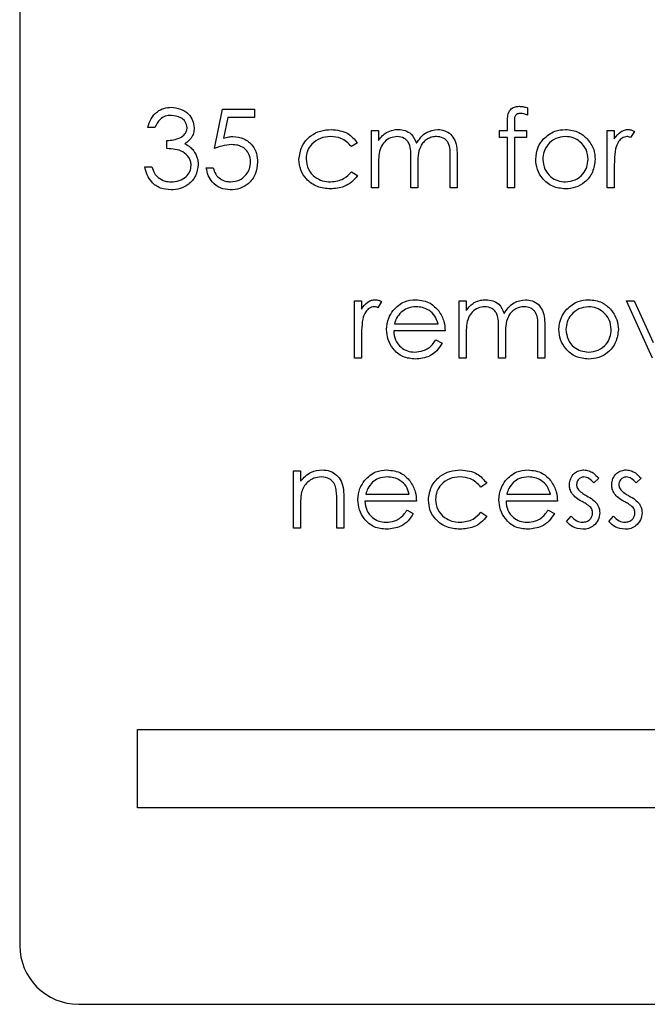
# Model space of a CAD drawing. Header units: millimetres. Extents: x 0 to 2100, y 0 to 1485.
# Tile 14 of 44: x 1219 to 1235, y 810 to 835. Entities that reach past the tile are written whole.
import ezdxf

# ---------------------------------------------------------------- set-up
doc = ezdxf.new("R2010")
doc.units = ezdxf.units.MM
doc.header["$LTSCALE"] = 5

msp = doc.modelspace()

# ---------------------------------------------------------------- linework, layer by layer
at = {"color": 7, "linetype": 'Continuous', "lineweight": 25}
for p, q in [((1218.573, 860.418), (1218.573, 811.418)), ((1223.527, 831.704), (1223.732, 832.704)), ((1223.732, 832.704), (1224.552, 832.704)), ((1224.552, 832.704), (1224.552, 832.498)), ((1231.501, 832.743), (1231.501, 832.556)), ((1223.872, 832.498), (1223.764, 831.972)), ((1224.552, 832.498), (1223.872, 832.498)), ((1230.988, 832.165), (1230.988, 832.399)), ((1231.169, 832.368), (1231.169, 832.165)), ((1222.014, 832.242), (1221.834, 832.242)), ((1227.527, 830.704), (1227.527, 832.165)), ((1227.527, 832.165), (1227.706, 832.165)), ((1227.706, 832.165), (1227.706, 831.911)), ((1230.783, 831.986), (1230.783, 832.165)), ((1230.783, 832.165), (1230.988, 832.165)), ((1231.169, 832.165), (1231.475, 832.165)), ((1231.475, 832.165), (1231.475, 831.986)), ((1233.527, 832.165), (1233.706, 832.165)), ((1233.527, 830.704), (1233.527, 832.165)), ((1233.706, 832.165), (1233.706, 831.95)), ((1234.219, 832.141), (1234.12, 831.985)), ((1222.321, 831.704), (1222.321, 831.909)), ((1227.168, 831.848), (1227.017, 831.755)), ((1230.988, 831.986), (1230.783, 831.986)), ((1230.988, 830.704), (1230.988, 831.986)), ((1231.475, 831.986), (1231.168, 831.986)), ((1231.168, 831.986), (1231.168, 830.704)), ((1227.706, 831.319), (1227.706, 830.704)), ((1228.527, 830.704), (1228.527, 831.447)), ((1228.706, 831.272), (1228.706, 830.704)), ((1229.527, 830.704), (1229.527, 831.496)), ((1229.706, 831.495), (1229.706, 830.704)), ((1221.757, 831.242), (1221.937, 831.242)), ((1223.321, 831.216), (1223.501, 831.216)), ((1227.017, 831.114), (1227.168, 831.015)), ((1233.706, 831.195), (1233.706, 830.704)), ((1227.706, 830.704), (1227.527, 830.704)), ((1228.706, 830.704), (1228.527, 830.704)), ((1229.706, 830.704), (1229.527, 830.704)), ((1231.168, 830.704), (1230.988, 830.704)), ((1233.706, 830.704), (1233.527, 830.704)), ((1227.091, 827.832), (1227.27, 827.832)), ((1227.091, 826.37), (1227.091, 827.832)), ((1227.27, 827.832), (1227.27, 827.617)), ((1227.783, 827.807), (1227.684, 827.652)), ((1229.757, 827.832), (1229.937, 827.832)), ((1229.757, 826.37), (1229.757, 827.832)), ((1229.937, 827.832), (1229.937, 827.578)), ((1234.68, 826.37), (1234.014, 827.832)), ((1234.014, 827.832), (1234.208, 827.832)), ((1234.208, 827.832), (1234.693, 826.768)), ((1228.109, 827.242), (1229.219, 827.242)), ((1229.398, 827.063), (1228.091, 827.063)), ((1230.757, 826.37), (1230.757, 827.113)), ((1231.757, 826.37), (1231.757, 827.163)), ((1231.937, 827.162), (1231.937, 826.37)), ((1227.27, 826.861), (1227.27, 826.37)), ((1229.162, 826.832), (1229.321, 826.748)), ((1229.937, 826.985), (1229.937, 826.37)), ((1230.937, 826.939), (1230.937, 826.37)), ((1227.27, 826.37), (1227.091, 826.37)), ((1229.937, 826.37), (1229.757, 826.37)), ((1230.937, 826.37), (1230.757, 826.37)), ((1231.937, 826.37), (1231.757, 826.37)), ((1225.539, 822.037), (1225.539, 823.498)), ((1225.539, 823.498), (1225.719, 823.498)), ((1225.719, 823.498), (1225.719, 823.235)), ((1233.309, 823.316), (1233.187, 823.191)), ((1234.386, 823.316), (1234.264, 823.191)), ((1230.462, 823.182), (1230.312, 823.088)), ((1226.821, 822.783), (1226.821, 822.037)), ((1228.668, 822.729), (1227.36, 822.729)), ((1227.379, 822.909), (1228.488, 822.909)), ((1232.257, 822.729), (1230.95, 822.729)), ((1230.968, 822.909), (1232.078, 822.909)), ((1225.719, 822.565), (1225.719, 822.037)), ((1226.642, 822.037), (1226.642, 822.724)), ((1228.431, 822.498), (1228.591, 822.415)), ((1232.021, 822.498), (1232.18, 822.415)), ((1230.312, 822.447), (1230.462, 822.349)), ((1232.488, 822.209), (1232.607, 822.345)), ((1233.565, 822.209), (1233.684, 822.345)), ((1225.719, 822.037), (1225.539, 822.037)), ((1226.821, 822.037), (1226.642, 822.037)), ((1221.573, 814.918), (1221.573, 816.918)), ((1221.573, 816.918), (1237.537, 816.918)), ((1237.537, 814.918), (1221.573, 814.918)), ((1220.073, 809.918), (1245.073, 809.918))]:
    msp.add_line(p, q, dxfattribs=at)
msp.add_arc((1220.073, 811.418), 1.5, 180, 270, dxfattribs=at)
for points, knots in [([(1221.834, 832.242), (1221.857, 832.319), (1221.903, 832.473), (1222.056, 832.643), (1222.241, 832.74), (1222.367, 832.75), (1222.43, 832.755)], [0, 0, 0, 0, 0.280288, 0.55968, 0.779747, 1, 1, 1, 1]), ([(1222.43, 832.755), (1222.511, 832.746), (1222.672, 832.729), (1222.866, 832.6), (1222.989, 832.426), (1223.006, 832.299), (1223.014, 832.235)], [0, 0, 0, 0, 0.280085, 0.559868, 0.780099, 1, 1, 1, 1]), ([(1230.988, 832.399), (1230.988, 832.451), (1230.988, 832.554), (1231.041, 832.696), (1231.16, 832.771), (1231.241, 832.777), (1231.282, 832.781)], [0, 0, 0, 0, 0.281848, 0.559462, 0.779305, 1, 1, 1, 1]), ([(1231.282, 832.781), (1231.324, 832.778), (1231.398, 832.772), (1231.469, 832.752), (1231.501, 832.743)], [0, 0, 0, 0, 0.559721, 1, 1, 1, 1]), ([(1222.432, 832.55), (1222.38, 832.546), (1222.276, 832.537), (1222.111, 832.437), (1222.051, 832.316), (1222.014, 832.242)], [0, 0, 0, 0, 0.280636, 0.560364, 1, 1, 1, 1]), ([(1222.834, 832.236), (1222.824, 832.288), (1222.804, 832.394), (1222.651, 832.523), (1222.515, 832.54), (1222.432, 832.55)], [0, 0, 0, 0, 0.278859, 0.560074, 1, 1, 1, 1]), ([(1231.319, 832.601), (1231.291, 832.599), (1231.25, 832.595), (1231.203, 832.565), (1231.153, 832.498), (1231.162, 832.426), (1231.169, 832.368)], [0, 0, 0, 0, 0.249495, 0.374811, 0.499255, 1, 1, 1, 1]), ([(1231.501, 832.556), (1231.468, 832.569), (1231.409, 832.593), (1231.347, 832.599), (1231.319, 832.601)], [0, 0, 0, 0, 0.5602413, 1, 1, 1, 1]), ([(1222.321, 831.909), (1222.434, 831.919), (1222.604, 831.935), (1222.769, 832.052), (1222.826, 832.152), (1222.832, 832.208), (1222.834, 832.236)], [0, 0, 0, 0, 0.499418, 0.749016, 0.874544, 1, 1, 1, 1]), ([(1223.014, 832.235), (1223.01, 832.189), (1223.004, 832.097), (1222.932, 831.943), (1222.838, 831.869), (1222.78, 831.824)], [0, 0, 0, 0, 0.280508, 0.560792, 1, 1, 1, 1]), ([(1223.764, 831.972), (1223.807, 831.984), (1223.885, 832.006), (1223.965, 832.01), (1224, 832.011)], [0, 0, 0, 0, 0.560064, 1, 1, 1, 1]), ([(1224, 832.011), (1224.095, 832.001), (1224.286, 831.981), (1224.497, 831.801), (1224.614, 831.582), (1224.624, 831.432), (1224.629, 831.357)], [0, 0, 0, 0, 0.279688, 0.559025, 0.779292, 1, 1, 1, 1]), ([(1225.68, 831.422), (1225.696, 831.539), (1225.727, 831.773), (1225.951, 832.029), (1226.222, 832.169), (1226.406, 832.184), (1226.498, 832.191)], [0, 0, 0, 0, 0.279381, 0.558782, 0.779281, 1, 1, 1, 1]), ([(1226.485, 832.011), (1226.396, 832.003), (1226.219, 831.987), (1226.012, 831.839), (1225.88, 831.648), (1225.867, 831.508), (1225.86, 831.438)], [0, 0, 0, 0, 0.280136, 0.559769, 0.77989, 1, 1, 1, 1]), ([(1227.017, 831.755), (1226.934, 831.838), (1226.785, 831.988), (1226.577, 832.004), (1226.485, 832.011)], [0, 0, 0, 0, 0.558451, 1, 1, 1, 1]), ([(1226.498, 832.191), (1226.65, 832.174), (1226.92, 832.144), (1227.092, 831.939), (1227.168, 831.848)], [0, 0, 0, 0, 0.560655, 1, 1, 1, 1]), ([(1227.706, 831.911), (1227.738, 831.955), (1227.796, 832.033), (1227.874, 832.091), (1227.909, 832.117)], [0, 0, 0, 0, 0.560148, 1, 1, 1, 1]), ([(1228.179, 832.011), (1228.12, 832.004), (1228.002, 831.989), (1227.854, 831.883), (1227.709, 831.664), (1227.707, 831.461), (1227.706, 831.319)], [0, 0, 0, 0, 0.186544, 0.3733498, 0.5601303, 1, 1, 1, 1]), ([(1227.909, 832.117), (1227.963, 832.14), (1228.059, 832.183), (1228.164, 832.188), (1228.21, 832.191)], [0, 0, 0, 0, 0.5597433, 1, 1, 1, 1]), ([(1228.527, 831.447), (1228.532, 831.578), (1228.539, 831.742), (1228.439, 831.907), (1228.339, 831.99), (1228.243, 832.003), (1228.179, 832.011)], [0, 0, 0, 0, 0.500537, 0.625897, 0.751368, 1, 1, 1, 1]), ([(1228.21, 832.191), (1228.268, 832.185), (1228.385, 832.173), (1228.576, 832.066), (1228.638, 831.924), (1228.675, 831.838)], [0, 0, 0, 0, 0.2808091, 0.5615074, 1, 1, 1, 1]), ([(1228.675, 831.838), (1228.708, 831.891), (1228.775, 831.998), (1228.95, 832.148), (1229.112, 832.175), (1229.211, 832.191)], [0, 0, 0, 0, 0.281263, 0.562094, 1, 1, 1, 1]), ([(1229.18, 832.011), (1229.138, 832.008), (1229.055, 832.002), (1228.941, 831.947), (1228.844, 831.867), (1228.703, 831.658), (1228.705, 831.444), (1228.706, 831.272)], [0, 0, 0, 0, 0.125317, 0.250662, 0.376086, 0.501515, 1, 1, 1, 1]), ([(1229.527, 831.496), (1229.531, 831.621), (1229.536, 831.776), (1229.428, 831.922), (1229.331, 831.995), (1229.24, 832.005), (1229.18, 832.011)], [0, 0, 0, 0, 0.499445, 0.624933, 0.750561, 1, 1, 1, 1]), ([(1229.211, 832.191), (1229.272, 832.185), (1229.393, 832.174), (1229.551, 832.073), (1229.701, 831.849), (1229.704, 831.641), (1229.706, 831.495)], [0, 0, 0, 0, 0.186885, 0.373579, 0.560268, 1, 1, 1, 1]), ([(1232.462, 832.011), (1232.377, 832.001), (1232.206, 831.98), (1232.019, 831.82), (1231.903, 831.631), (1231.891, 831.496), (1231.886, 831.429)], [0, 0, 0, 0, 0.279484, 0.559256, 0.779547, 1, 1, 1, 1]), ([(1231.906, 831.949), (1231.997, 832.027), (1232.158, 832.167), (1232.37, 832.184), (1232.463, 832.191)], [0, 0, 0, 0, 0.55888, 1, 1, 1, 1]), ([(1233.039, 831.429), (1233.03, 831.515), (1233.01, 831.686), (1232.852, 831.874), (1232.664, 831.993), (1232.53, 832.005), (1232.462, 832.011)], [0, 0, 0, 0, 0.279586, 0.559398, 0.779653, 1, 1, 1, 1]), ([(1232.463, 832.191), (1232.582, 832.178), (1232.794, 832.156), (1232.95, 832.013), (1233.019, 831.95)], [0, 0, 0, 0, 0.5591815, 1, 1, 1, 1]), ([(1233.706, 831.95), (1233.756, 832.019), (1233.826, 832.114), (1233.964, 832.182), (1234.03, 832.188), (1234.063, 832.191)], [0, 0, 0, 0, 0.558788, 0.779481, 1, 1, 1, 1]), ([(1234.029, 832.011), (1233.986, 832.002), (1233.901, 831.984), (1233.793, 831.866), (1233.759, 831.761), (1233.738, 831.696)], [0, 0, 0, 0, 0.278336, 0.558768, 1, 1, 1, 1]), ([(1234.12, 831.985), (1234.104, 831.993), (1234.075, 832.006), (1234.043, 832.01), (1234.029, 832.011)], [0, 0, 0, 0, 0.560396, 1, 1, 1, 1]), ([(1234.063, 832.191), (1234.094, 832.187), (1234.149, 832.18), (1234.198, 832.153), (1234.219, 832.141)], [0, 0, 0, 0, 0.559243, 1, 1, 1, 1]), ([(1222.78, 831.824), (1222.827, 831.799), (1222.91, 831.756), (1222.97, 831.685), (1222.997, 831.653)], [0, 0, 0, 0, 0.559795, 1, 1, 1, 1]), ([(1223.967, 831.806), (1223.883, 831.797), (1223.731, 831.782), (1223.589, 831.727), (1223.527, 831.704)], [0, 0, 0, 0, 0.5594162, 1, 1, 1, 1]), ([(1224.45, 831.365), (1224.442, 831.434), (1224.427, 831.572), (1224.293, 831.722), (1224.13, 831.797), (1224.021, 831.803), (1223.967, 831.806)], [0, 0, 0, 0, 0.279539, 0.558617, 0.779047, 1, 1, 1, 1]), ([(1231.706, 831.43), (1231.717, 831.538), (1231.736, 831.731), (1231.854, 831.882), (1231.906, 831.949)], [0, 0, 0, 0, 0.559285, 1, 1, 1, 1]), ([(1233.019, 831.95), (1233.083, 831.863), (1233.199, 831.707), (1233.213, 831.515), (1233.219, 831.43)], [0, 0, 0, 0, 0.559216, 1, 1, 1, 1]), ([(1222.937, 831.281), (1222.934, 831.315), (1222.928, 831.385), (1222.866, 831.511), (1222.68, 831.684), (1222.465, 831.696), (1222.321, 831.704)], [0, 0, 0, 0, 0.125587, 0.251191, 0.500605, 1, 1, 1, 1]), ([(1222.997, 831.653), (1223.035, 831.592), (1223.104, 831.482), (1223.112, 831.354), (1223.116, 831.298)], [0, 0, 0, 0, 0.559419, 1, 1, 1, 1]), ([(1233.738, 831.696), (1233.726, 831.603), (1233.705, 831.437), (1233.706, 831.269), (1233.706, 831.195)], [0, 0, 0, 0, 0.559636, 1, 1, 1, 1]), ([(1223.116, 831.298), (1223.102, 831.2), (1223.073, 831.003), (1222.885, 830.787), (1222.657, 830.67), (1222.502, 830.658), (1222.424, 830.652)], [0, 0, 0, 0, 0.279304, 0.558838, 0.779277, 1, 1, 1, 1]), ([(1222.428, 830.857), (1222.497, 830.862), (1222.635, 830.871), (1222.803, 830.975), (1222.917, 831.118), (1222.93, 831.226), (1222.937, 831.281)], [0, 0, 0, 0, 0.280599, 0.560151, 0.780303, 1, 1, 1, 1]), ([(1224.629, 831.357), (1224.617, 831.253), (1224.594, 831.046), (1224.414, 830.805), (1224.177, 830.671), (1224.013, 830.659), (1223.932, 830.652)], [0, 0, 0, 0, 0.279864, 0.559271, 0.779424, 1, 1, 1, 1]), ([(1223.942, 830.857), (1224.017, 830.866), (1224.167, 830.884), (1224.334, 831.021), (1224.435, 831.188), (1224.445, 831.306), (1224.45, 831.365)], [0, 0, 0, 0, 0.279617, 0.559357, 0.779559, 1, 1, 1, 1]), ([(1226.484, 830.678), (1226.369, 830.688), (1226.14, 830.709), (1225.874, 830.903), (1225.706, 831.152), (1225.689, 831.332), (1225.68, 831.422)], [0, 0, 0, 0, 0.2800771, 0.5596468, 0.7798186, 1, 1, 1, 1]), ([(1225.86, 831.438), (1225.872, 831.349), (1225.898, 831.172), (1226.069, 830.978), (1226.276, 830.873), (1226.416, 830.863), (1226.486, 830.857)], [0, 0, 0, 0, 0.2793324, 0.5587781, 0.7792668, 1, 1, 1, 1]), ([(1232.463, 830.678), (1232.351, 830.689), (1232.127, 830.712), (1231.881, 830.919), (1231.73, 831.167), (1231.714, 831.343), (1231.706, 831.43)], [0, 0, 0, 0, 0.279776, 0.559179, 0.779592, 1, 1, 1, 1]), ([(1231.886, 831.429), (1231.896, 831.345), (1231.918, 831.176), (1232.07, 830.984), (1232.263, 830.875), (1232.396, 830.863), (1232.462, 830.857)], [0, 0, 0, 0, 0.2796181, 0.5591672, 0.7795123, 1, 1, 1, 1]), ([(1232.462, 830.857), (1232.547, 830.867), (1232.717, 830.886), (1232.908, 831.039), (1233.02, 831.23), (1233.033, 831.363), (1233.039, 831.429)], [0, 0, 0, 0, 0.2797454, 0.5591127, 0.7796058, 1, 1, 1, 1]), ([(1233.219, 831.43), (1233.205, 831.319), (1233.178, 831.097), (1232.976, 830.847), (1232.726, 830.698), (1232.551, 830.685), (1232.463, 830.678)], [0, 0, 0, 0, 0.279521, 0.559381, 0.779507, 1, 1, 1, 1]), ([(1222.424, 830.652), (1222.333, 830.66), (1222.149, 830.676), (1221.933, 830.83), (1221.807, 831.032), (1221.774, 831.172), (1221.757, 831.242)], [0, 0, 0, 0, 0.279886, 0.558979, 0.779263, 1, 1, 1, 1]), ([(1221.937, 831.242), (1221.955, 831.184), (1221.988, 831.08), (1222.061, 831.001), (1222.093, 830.966)], [0, 0, 0, 0, 0.5606944, 1, 1, 1, 1]), ([(1223.932, 830.652), (1223.846, 830.661), (1223.674, 830.679), (1223.481, 830.832), (1223.361, 831.018), (1223.335, 831.15), (1223.321, 831.216)], [0, 0, 0, 0, 0.2796245, 0.5590192, 0.7793803, 1, 1, 1, 1]), ([(1223.501, 831.216), (1223.516, 831.16), (1223.547, 831.047), (1223.669, 830.933), (1223.806, 830.869), (1223.897, 830.861), (1223.942, 830.857)], [0, 0, 0, 0, 0.28005, 0.559166, 0.779583, 1, 1, 1, 1]), ([(1227.168, 831.015), (1227.121, 830.957), (1227.028, 830.841), (1226.792, 830.706), (1226.6, 830.689), (1226.484, 830.678)], [0, 0, 0, 0, 0.280196, 0.560588, 1, 1, 1, 1]), ([(1226.486, 830.857), (1226.603, 830.872), (1226.811, 830.897), (1226.954, 831.047), (1227.017, 831.114)], [0, 0, 0, 0, 0.558788, 1, 1, 1, 1]), ([(1222.093, 830.966), (1222.151, 830.93), (1222.254, 830.865), (1222.374, 830.86), (1222.428, 830.857)], [0, 0, 0, 0, 0.558748, 1, 1, 1, 1]), ([(1227.27, 827.617), (1227.32, 827.685), (1227.39, 827.781), (1227.528, 827.849), (1227.594, 827.854), (1227.627, 827.857)], [0, 0, 0, 0, 0.558788, 0.779481, 1, 1, 1, 1]), ([(1227.627, 827.857), (1227.658, 827.854), (1227.713, 827.847), (1227.762, 827.82), (1227.783, 827.807)], [0, 0, 0, 0, 0.559243, 1, 1, 1, 1]), ([(1228.079, 827.585), (1228.169, 827.673), (1228.33, 827.831), (1228.552, 827.849), (1228.651, 827.857)], [0, 0, 0, 0, 0.558577, 1, 1, 1, 1]), ([(1228.651, 827.857), (1228.781, 827.842), (1229.013, 827.815), (1229.17, 827.645), (1229.239, 827.57)], [0, 0, 0, 0, 0.558919, 1, 1, 1, 1]), ([(1229.937, 827.578), (1229.969, 827.622), (1230.027, 827.7), (1230.105, 827.758), (1230.14, 827.783)], [0, 0, 0, 0, 0.560148, 1, 1, 1, 1]), ([(1230.14, 827.783), (1230.193, 827.807), (1230.29, 827.849), (1230.395, 827.855), (1230.441, 827.857)], [0, 0, 0, 0, 0.559743, 1, 1, 1, 1]), ([(1230.441, 827.857), (1230.499, 827.851), (1230.616, 827.839), (1230.807, 827.732), (1230.868, 827.591), (1230.906, 827.504)], [0, 0, 0, 0, 0.280809, 0.561507, 1, 1, 1, 1]), ([(1230.906, 827.504), (1230.939, 827.558), (1231.005, 827.665), (1231.181, 827.815), (1231.343, 827.841), (1231.442, 827.857)], [0, 0, 0, 0, 0.281263, 0.562094, 1, 1, 1, 1]), ([(1231.442, 827.857), (1231.503, 827.852), (1231.624, 827.841), (1231.782, 827.739), (1231.932, 827.516), (1231.935, 827.308), (1231.937, 827.162)], [0, 0, 0, 0, 0.186885, 0.373579, 0.560268, 1, 1, 1, 1]), ([(1232.496, 827.615), (1232.586, 827.694), (1232.748, 827.834), (1232.96, 827.85), (1233.053, 827.857)], [0, 0, 0, 0, 0.55888, 1, 1, 1, 1]), ([(1233.053, 827.857), (1233.172, 827.845), (1233.384, 827.823), (1233.54, 827.68), (1233.608, 827.617)], [0, 0, 0, 0, 0.559182, 1, 1, 1, 1]), ([(1227.593, 827.678), (1227.55, 827.669), (1227.466, 827.65), (1227.357, 827.533), (1227.323, 827.427), (1227.302, 827.363)], [0, 0, 0, 0, 0.278336, 0.558768, 1, 1, 1, 1]), ([(1227.684, 827.652), (1227.668, 827.66), (1227.639, 827.673), (1227.607, 827.676), (1227.593, 827.678)], [0, 0, 0, 0, 0.560396, 1, 1, 1, 1]), ([(1227.911, 827.097), (1227.92, 827.196), (1227.936, 827.374), (1228.036, 827.52), (1228.079, 827.585)], [0, 0, 0, 0, 0.559427, 1, 1, 1, 1]), ([(1228.283, 827.541), (1228.24, 827.492), (1228.162, 827.403), (1228.125, 827.291), (1228.109, 827.242)], [0, 0, 0, 0, 0.558795, 1, 1, 1, 1]), ([(1228.66, 827.678), (1228.582, 827.671), (1228.444, 827.659), (1228.332, 827.577), (1228.283, 827.541)], [0, 0, 0, 0, 0.559458, 1, 1, 1, 1]), ([(1229.219, 827.242), (1229.197, 827.311), (1229.153, 827.449), (1229, 827.589), (1228.829, 827.665), (1228.716, 827.673), (1228.66, 827.678)], [0, 0, 0, 0, 0.280138, 0.559194, 0.779598, 1, 1, 1, 1]), ([(1229.239, 827.57), (1229.291, 827.482), (1229.384, 827.325), (1229.394, 827.143), (1229.398, 827.063)], [0, 0, 0, 0, 0.558897, 1, 1, 1, 1]), ([(1230.41, 827.678), (1230.351, 827.67), (1230.233, 827.656), (1230.084, 827.549), (1229.94, 827.331), (1229.938, 827.128), (1229.937, 826.985)], [0, 0, 0, 0, 0.186544, 0.37335, 0.56013, 1, 1, 1, 1]), ([(1230.757, 827.113), (1230.763, 827.245), (1230.77, 827.409), (1230.669, 827.574), (1230.57, 827.657), (1230.473, 827.669), (1230.41, 827.678)], [0, 0, 0, 0, 0.500537, 0.625897, 0.751368, 1, 1, 1, 1]), ([(1231.411, 827.678), (1231.369, 827.675), (1231.286, 827.668), (1231.172, 827.613), (1231.075, 827.534), (1230.934, 827.325), (1230.936, 827.11), (1230.937, 826.939)], [0, 0, 0, 0, 0.125317, 0.250662, 0.376086, 0.501515, 1, 1, 1, 1]), ([(1231.757, 827.163), (1231.761, 827.287), (1231.767, 827.443), (1231.659, 827.589), (1231.561, 827.661), (1231.471, 827.671), (1231.411, 827.678)], [0, 0, 0, 0, 0.499445, 0.624933, 0.750561, 1, 1, 1, 1]), ([(1232.296, 827.097), (1232.306, 827.205), (1232.325, 827.397), (1232.444, 827.549), (1232.496, 827.615)], [0, 0, 0, 0, 0.559285, 1, 1, 1, 1]), ([(1233.052, 827.678), (1232.967, 827.668), (1232.796, 827.647), (1232.609, 827.487), (1232.493, 827.297), (1232.481, 827.163), (1232.475, 827.096)], [0, 0, 0, 0, 0.279484, 0.559256, 0.779547, 1, 1, 1, 1]), ([(1233.629, 827.096), (1233.619, 827.181), (1233.6, 827.352), (1233.442, 827.541), (1233.254, 827.659), (1233.119, 827.672), (1233.052, 827.678)], [0, 0, 0, 0, 0.279586, 0.559398, 0.779653, 1, 1, 1, 1]), ([(1233.608, 827.617), (1233.673, 827.53), (1233.788, 827.374), (1233.802, 827.182), (1233.809, 827.097)], [0, 0, 0, 0, 0.559216, 1, 1, 1, 1]), ([(1227.302, 827.363), (1227.29, 827.27), (1227.269, 827.103), (1227.27, 826.935), (1227.27, 826.861)], [0, 0, 0, 0, 0.559636, 1, 1, 1, 1]), ([(1228.646, 826.345), (1228.535, 826.355), (1228.313, 826.375), (1228.074, 826.588), (1227.935, 826.838), (1227.919, 827.011), (1227.911, 827.097)], [0, 0, 0, 0, 0.279885, 0.558859, 0.779462, 1, 1, 1, 1]), ([(1228.091, 827.063), (1228.1, 826.983), (1228.118, 826.825), (1228.26, 826.646), (1228.437, 826.539), (1228.562, 826.529), (1228.624, 826.524)], [0, 0, 0, 0, 0.279963, 0.559359, 0.779526, 1, 1, 1, 1]), ([(1233.053, 826.345), (1232.941, 826.356), (1232.717, 826.379), (1232.471, 826.586), (1232.32, 826.834), (1232.304, 827.009), (1232.296, 827.097)], [0, 0, 0, 0, 0.279776, 0.559179, 0.779592, 1, 1, 1, 1]), ([(1232.475, 827.096), (1232.486, 827.011), (1232.507, 826.842), (1232.66, 826.651), (1232.853, 826.542), (1232.986, 826.53), (1233.052, 826.524)], [0, 0, 0, 0, 0.2796181, 0.5591672, 0.7795123, 1, 1, 1, 1]), ([(1233.052, 826.524), (1233.137, 826.534), (1233.306, 826.553), (1233.498, 826.706), (1233.61, 826.896), (1233.623, 827.029), (1233.629, 827.096)], [0, 0, 0, 0, 0.2797454, 0.5591127, 0.7796058, 1, 1, 1, 1]), ([(1233.809, 827.097), (1233.795, 826.986), (1233.767, 826.764), (1233.566, 826.514), (1233.316, 826.365), (1233.141, 826.351), (1233.053, 826.345)], [0, 0, 0, 0, 0.279521, 0.559381, 0.779507, 1, 1, 1, 1]), ([(1228.624, 826.524), (1228.698, 826.531), (1228.819, 826.543), (1228.974, 826.617), (1229.081, 826.714), (1229.135, 826.792), (1229.162, 826.832)], [0, 0, 0, 0, 0.339465, 0.559626, 0.779498, 1, 1, 1, 1]), ([(1229.321, 826.748), (1229.281, 826.682), (1229.199, 826.55), (1228.969, 826.38), (1228.769, 826.358), (1228.646, 826.345)], [0, 0, 0, 0, 0.280919, 0.5614069, 1, 1, 1, 1]), ([(1225.719, 823.235), (1225.804, 823.327), (1225.957, 823.491), (1226.178, 823.514), (1226.275, 823.524)], [0, 0, 0, 0, 0.559141, 1, 1, 1, 1]), ([(1226.275, 823.524), (1226.34, 823.518), (1226.472, 823.507), (1226.643, 823.402), (1226.818, 823.168), (1226.82, 822.942), (1226.821, 822.783)], [0, 0, 0, 0, 0.187021, 0.37389, 0.56061, 1, 1, 1, 1]), ([(1227.349, 823.252), (1227.438, 823.34), (1227.599, 823.498), (1227.822, 823.516), (1227.92, 823.524)], [0, 0, 0, 0, 0.558577, 1, 1, 1, 1]), ([(1227.92, 823.524), (1228.05, 823.509), (1228.282, 823.482), (1228.439, 823.312), (1228.509, 823.236)], [0, 0, 0, 0, 0.558919, 1, 1, 1, 1]), ([(1228.975, 822.756), (1228.991, 822.873), (1229.022, 823.107), (1229.246, 823.363), (1229.517, 823.503), (1229.701, 823.517), (1229.793, 823.524)], [0, 0, 0, 0, 0.279381, 0.558782, 0.779281, 1, 1, 1, 1]), ([(1229.793, 823.524), (1229.945, 823.507), (1230.214, 823.478), (1230.387, 823.272), (1230.462, 823.182)], [0, 0, 0, 0, 0.560655, 1, 1, 1, 1]), ([(1230.938, 823.252), (1231.028, 823.34), (1231.189, 823.498), (1231.411, 823.516), (1231.51, 823.524)], [0, 0, 0, 0, 0.558577, 1, 1, 1, 1]), ([(1231.51, 823.524), (1231.64, 823.509), (1231.872, 823.482), (1232.029, 823.312), (1232.098, 823.236)], [0, 0, 0, 0, 0.558919, 1, 1, 1, 1]), ([(1232.565, 823.141), (1232.57, 823.197), (1232.581, 823.308), (1232.678, 823.436), (1232.803, 823.514), (1232.89, 823.521), (1232.934, 823.524)], [0, 0, 0, 0, 0.2799361, 0.5594372, 0.7796107, 1, 1, 1, 1]), ([(1232.934, 823.524), (1232.975, 823.519), (1233.058, 823.51), (1233.188, 823.436), (1233.263, 823.362), (1233.309, 823.316)], [0, 0, 0, 0, 0.279553, 0.559703, 1, 1, 1, 1]), ([(1233.642, 823.141), (1233.647, 823.197), (1233.658, 823.308), (1233.755, 823.436), (1233.88, 823.514), (1233.967, 823.521), (1234.011, 823.524)], [0, 0, 0, 0, 0.279936, 0.559437, 0.779611, 1, 1, 1, 1]), ([(1234.011, 823.524), (1234.052, 823.519), (1234.135, 823.51), (1234.265, 823.436), (1234.34, 823.362), (1234.386, 823.316)], [0, 0, 0, 0, 0.279553, 0.559703, 1, 1, 1, 1]), ([(1226.244, 823.345), (1226.18, 823.338), (1226.054, 823.325), (1225.905, 823.222), (1225.797, 823.099), (1225.763, 823.005), (1225.746, 822.958)], [0, 0, 0, 0, 0.279553, 0.559373, 0.779703, 1, 1, 1, 1]), ([(1226.621, 823.057), (1226.606, 823.103), (1226.578, 823.196), (1226.448, 823.324), (1226.321, 823.337), (1226.244, 823.345)], [0, 0, 0, 0, 0.281192, 0.561331, 1, 1, 1, 1]), ([(1227.18, 822.764), (1227.189, 822.863), (1227.205, 823.04), (1227.305, 823.187), (1227.349, 823.252)], [0, 0, 0, 0, 0.559427, 1, 1, 1, 1]), ([(1227.929, 823.345), (1227.852, 823.338), (1227.713, 823.326), (1227.602, 823.244), (1227.553, 823.208)], [0, 0, 0, 0, 0.559458, 1, 1, 1, 1]), ([(1228.488, 822.909), (1228.466, 822.978), (1228.422, 823.116), (1228.269, 823.255), (1228.099, 823.331), (1227.986, 823.34), (1227.929, 823.345)], [0, 0, 0, 0, 0.280138, 0.559194, 0.779598, 1, 1, 1, 1]), ([(1228.509, 823.236), (1228.561, 823.149), (1228.654, 822.991), (1228.663, 822.809), (1228.668, 822.729)], [0, 0, 0, 0, 0.558897, 1, 1, 1, 1]), ([(1229.78, 823.345), (1229.691, 823.337), (1229.514, 823.321), (1229.307, 823.172), (1229.175, 822.981), (1229.162, 822.841), (1229.155, 822.772)], [0, 0, 0, 0, 0.280136, 0.559769, 0.77989, 1, 1, 1, 1]), ([(1230.312, 823.088), (1230.229, 823.172), (1230.08, 823.321), (1229.872, 823.337), (1229.78, 823.345)], [0, 0, 0, 0, 0.558451, 1, 1, 1, 1]), ([(1230.77, 822.764), (1230.779, 822.863), (1230.795, 823.04), (1230.895, 823.187), (1230.938, 823.252)], [0, 0, 0, 0, 0.559427, 1, 1, 1, 1]), ([(1231.519, 823.345), (1231.441, 823.338), (1231.303, 823.326), (1231.191, 823.244), (1231.142, 823.208)], [0, 0, 0, 0, 0.559458, 1, 1, 1, 1]), ([(1232.078, 822.909), (1232.056, 822.978), (1232.012, 823.116), (1231.859, 823.255), (1231.688, 823.331), (1231.575, 823.34), (1231.519, 823.345)], [0, 0, 0, 0, 0.280138, 0.559194, 0.779598, 1, 1, 1, 1]), ([(1232.098, 823.236), (1232.15, 823.149), (1232.243, 822.991), (1232.253, 822.809), (1232.257, 822.729)], [0, 0, 0, 0, 0.558897, 1, 1, 1, 1]), ([(1232.934, 823.345), (1232.906, 823.341), (1232.849, 823.333), (1232.789, 823.278), (1232.751, 823.215), (1232.747, 823.17), (1232.744, 823.148)], [0, 0, 0, 0, 0.279313, 0.559072, 0.779518, 1, 1, 1, 1]), ([(1233.187, 823.191), (1233.148, 823.235), (1233.08, 823.313), (1232.979, 823.335), (1232.934, 823.345)], [0, 0, 0, 0, 0.562045, 1, 1, 1, 1]), ([(1234.011, 823.345), (1233.983, 823.341), (1233.926, 823.333), (1233.866, 823.278), (1233.827, 823.215), (1233.823, 823.17), (1233.821, 823.148)], [0, 0, 0, 0, 0.279313, 0.559072, 0.779518, 1, 1, 1, 1]), ([(1234.264, 823.191), (1234.225, 823.235), (1234.157, 823.313), (1234.056, 823.335), (1234.011, 823.345)], [0, 0, 0, 0, 0.562045, 1, 1, 1, 1]), ([(1226.642, 822.724), (1226.642, 822.787), (1226.643, 822.898), (1226.628, 823.008), (1226.621, 823.057)], [0, 0, 0, 0, 0.5602545, 1, 1, 1, 1]), ([(1227.553, 823.208), (1227.509, 823.158), (1227.431, 823.07), (1227.395, 822.958), (1227.379, 822.909)], [0, 0, 0, 0, 0.558795, 1, 1, 1, 1]), ([(1231.142, 823.208), (1231.099, 823.158), (1231.021, 823.07), (1230.984, 822.958), (1230.968, 822.909)], [0, 0, 0, 0, 0.558795, 1, 1, 1, 1]), ([(1232.632, 822.916), (1232.61, 822.955), (1232.571, 823.025), (1232.567, 823.105), (1232.565, 823.141)], [0, 0, 0, 0, 0.559587, 1, 1, 1, 1]), ([(1232.744, 823.148), (1232.748, 823.121), (1232.754, 823.072), (1232.782, 823.033), (1232.794, 823.015)], [0, 0, 0, 0, 0.559054, 1, 1, 1, 1]), ([(1232.794, 823.015), (1232.83, 822.983), (1232.894, 822.924), (1232.969, 822.883), (1233.003, 822.865)], [0, 0, 0, 0, 0.559018, 1, 1, 1, 1]), ([(1233.709, 822.916), (1233.687, 822.955), (1233.648, 823.025), (1233.644, 823.105), (1233.642, 823.141)], [0, 0, 0, 0, 0.5595868, 1, 1, 1, 1]), ([(1233.821, 823.148), (1233.825, 823.121), (1233.831, 823.072), (1233.859, 823.033), (1233.871, 823.015)], [0, 0, 0, 0, 0.559054, 1, 1, 1, 1]), ([(1233.871, 823.015), (1233.907, 822.983), (1233.97, 822.924), (1234.046, 822.883), (1234.08, 822.865)], [0, 0, 0, 0, 0.559018, 1, 1, 1, 1]), ([(1225.746, 822.958), (1225.736, 822.885), (1225.719, 822.755), (1225.719, 822.623), (1225.719, 822.565)], [0, 0, 0, 0, 0.559658, 1, 1, 1, 1]), ([(1227.916, 822.011), (1227.804, 822.021), (1227.582, 822.041), (1227.343, 822.255), (1227.204, 822.504), (1227.188, 822.677), (1227.18, 822.764)], [0, 0, 0, 0, 0.279885, 0.558859, 0.779462, 1, 1, 1, 1]), ([(1227.36, 822.729), (1227.369, 822.65), (1227.387, 822.492), (1227.529, 822.313), (1227.706, 822.206), (1227.831, 822.196), (1227.893, 822.191)], [0, 0, 0, 0, 0.279963, 0.559359, 0.779526, 1, 1, 1, 1]), ([(1229.779, 822.011), (1229.664, 822.022), (1229.434, 822.043), (1229.169, 822.236), (1229.001, 822.486), (1228.984, 822.666), (1228.975, 822.756)], [0, 0, 0, 0, 0.2800771, 0.5596468, 0.7798186, 1, 1, 1, 1]), ([(1229.155, 822.772), (1229.167, 822.683), (1229.192, 822.505), (1229.364, 822.311), (1229.571, 822.206), (1229.711, 822.196), (1229.781, 822.191)], [0, 0, 0, 0, 0.279332, 0.558778, 0.779267, 1, 1, 1, 1]), ([(1231.505, 822.011), (1231.394, 822.021), (1231.172, 822.041), (1230.933, 822.255), (1230.794, 822.504), (1230.778, 822.677), (1230.77, 822.764)], [0, 0, 0, 0, 0.2798853, 0.5588589, 0.779462, 1, 1, 1, 1]), ([(1230.95, 822.729), (1230.959, 822.65), (1230.977, 822.492), (1231.119, 822.313), (1231.296, 822.206), (1231.421, 822.196), (1231.483, 822.191)], [0, 0, 0, 0, 0.279963, 0.559359, 0.779526, 1, 1, 1, 1]), ([(1232.884, 822.716), (1232.831, 822.746), (1232.736, 822.799), (1232.664, 822.88), (1232.632, 822.916)], [0, 0, 0, 0, 0.560659, 1, 1, 1, 1]), ([(1233.003, 822.865), (1233.058, 822.834), (1233.157, 822.779), (1233.233, 822.696), (1233.266, 822.66)], [0, 0, 0, 0, 0.560649, 1, 1, 1, 1]), ([(1233.961, 822.716), (1233.908, 822.746), (1233.813, 822.799), (1233.741, 822.88), (1233.709, 822.916)], [0, 0, 0, 0, 0.560659, 1, 1, 1, 1]), ([(1234.08, 822.865), (1234.135, 822.834), (1234.234, 822.779), (1234.31, 822.696), (1234.343, 822.66)], [0, 0, 0, 0, 0.560649, 1, 1, 1, 1]), ([(1227.893, 822.191), (1227.967, 822.198), (1228.088, 822.21), (1228.243, 822.283), (1228.35, 822.381), (1228.404, 822.459), (1228.431, 822.498)], [0, 0, 0, 0, 0.339465, 0.559626, 0.779498, 1, 1, 1, 1]), ([(1231.483, 822.191), (1231.556, 822.198), (1231.678, 822.21), (1231.833, 822.283), (1231.94, 822.381), (1231.994, 822.459), (1232.021, 822.498)], [0, 0, 0, 0, 0.3394652, 0.5596261, 0.7794983, 1, 1, 1, 1]), ([(1233.105, 822.565), (1233.067, 822.598), (1232.999, 822.656), (1232.919, 822.698), (1232.884, 822.716)], [0, 0, 0, 0, 0.559074, 1, 1, 1, 1]), ([(1233.155, 822.426), (1233.152, 822.454), (1233.147, 822.505), (1233.118, 822.547), (1233.105, 822.565)], [0, 0, 0, 0, 0.559603, 1, 1, 1, 1]), ([(1233.266, 822.66), (1233.288, 822.62), (1233.328, 822.549), (1233.332, 822.469), (1233.334, 822.434)], [0, 0, 0, 0, 0.5594659, 1, 1, 1, 1]), ([(1234.182, 822.565), (1234.144, 822.598), (1234.076, 822.656), (1233.996, 822.698), (1233.961, 822.716)], [0, 0, 0, 0, 0.559074, 1, 1, 1, 1]), ([(1234.232, 822.426), (1234.229, 822.454), (1234.224, 822.505), (1234.195, 822.547), (1234.182, 822.565)], [0, 0, 0, 0, 0.559603, 1, 1, 1, 1]), ([(1234.343, 822.66), (1234.365, 822.62), (1234.405, 822.549), (1234.409, 822.469), (1234.411, 822.434)], [0, 0, 0, 0, 0.5594659, 1, 1, 1, 1]), ([(1228.591, 822.415), (1228.55, 822.349), (1228.468, 822.216), (1228.238, 822.047), (1228.038, 822.025), (1227.916, 822.011)], [0, 0, 0, 0, 0.280919, 0.5614069, 1, 1, 1, 1]), ([(1230.462, 822.349), (1230.416, 822.29), (1230.323, 822.174), (1230.087, 822.039), (1229.895, 822.022), (1229.779, 822.011)], [0, 0, 0, 0, 0.280196, 0.560588, 1, 1, 1, 1]), ([(1229.781, 822.191), (1229.898, 822.205), (1230.106, 822.23), (1230.249, 822.381), (1230.312, 822.447)], [0, 0, 0, 0, 0.558788, 1, 1, 1, 1]), ([(1232.18, 822.415), (1232.14, 822.349), (1232.058, 822.216), (1231.828, 822.047), (1231.628, 822.025), (1231.505, 822.011)], [0, 0, 0, 0, 0.280919, 0.561407, 1, 1, 1, 1]), ([(1232.607, 822.345), (1232.652, 822.298), (1232.733, 822.216), (1232.847, 822.198), (1232.897, 822.191)], [0, 0, 0, 0, 0.560833, 1, 1, 1, 1]), ([(1232.897, 822.191), (1232.933, 822.194), (1233.006, 822.202), (1233.089, 822.263), (1233.145, 822.34), (1233.152, 822.397), (1233.155, 822.426)], [0, 0, 0, 0, 0.279988, 0.559745, 0.779963, 1, 1, 1, 1]), ([(1233.334, 822.434), (1233.327, 822.371), (1233.312, 822.245), (1233.196, 822.105), (1233.054, 822.023), (1232.955, 822.015), (1232.906, 822.011)], [0, 0, 0, 0, 0.279548, 0.559226, 0.779475, 1, 1, 1, 1]), ([(1233.684, 822.345), (1233.729, 822.298), (1233.81, 822.216), (1233.924, 822.198), (1233.974, 822.191)], [0, 0, 0, 0, 0.560833, 1, 1, 1, 1]), ([(1233.974, 822.191), (1234.01, 822.194), (1234.083, 822.202), (1234.166, 822.263), (1234.222, 822.34), (1234.229, 822.397), (1234.232, 822.426)], [0, 0, 0, 0, 0.279988, 0.559745, 0.779963, 1, 1, 1, 1]), ([(1234.411, 822.434), (1234.404, 822.371), (1234.389, 822.245), (1234.273, 822.105), (1234.131, 822.023), (1234.032, 822.015), (1233.983, 822.011)], [0, 0, 0, 0, 0.279548, 0.559226, 0.779475, 1, 1, 1, 1]), ([(1232.906, 822.011), (1232.815, 822.023), (1232.653, 822.044), (1232.539, 822.159), (1232.488, 822.209)], [0, 0, 0, 0, 0.559289, 1, 1, 1, 1]), ([(1233.983, 822.011), (1233.892, 822.023), (1233.73, 822.044), (1233.615, 822.159), (1233.565, 822.209)], [0, 0, 0, 0, 0.5592891, 1, 1, 1, 1])]:
    msp.add_open_spline(points, degree=3, knots=knots, dxfattribs=at)

doc.saveas('drawing.dxf')
